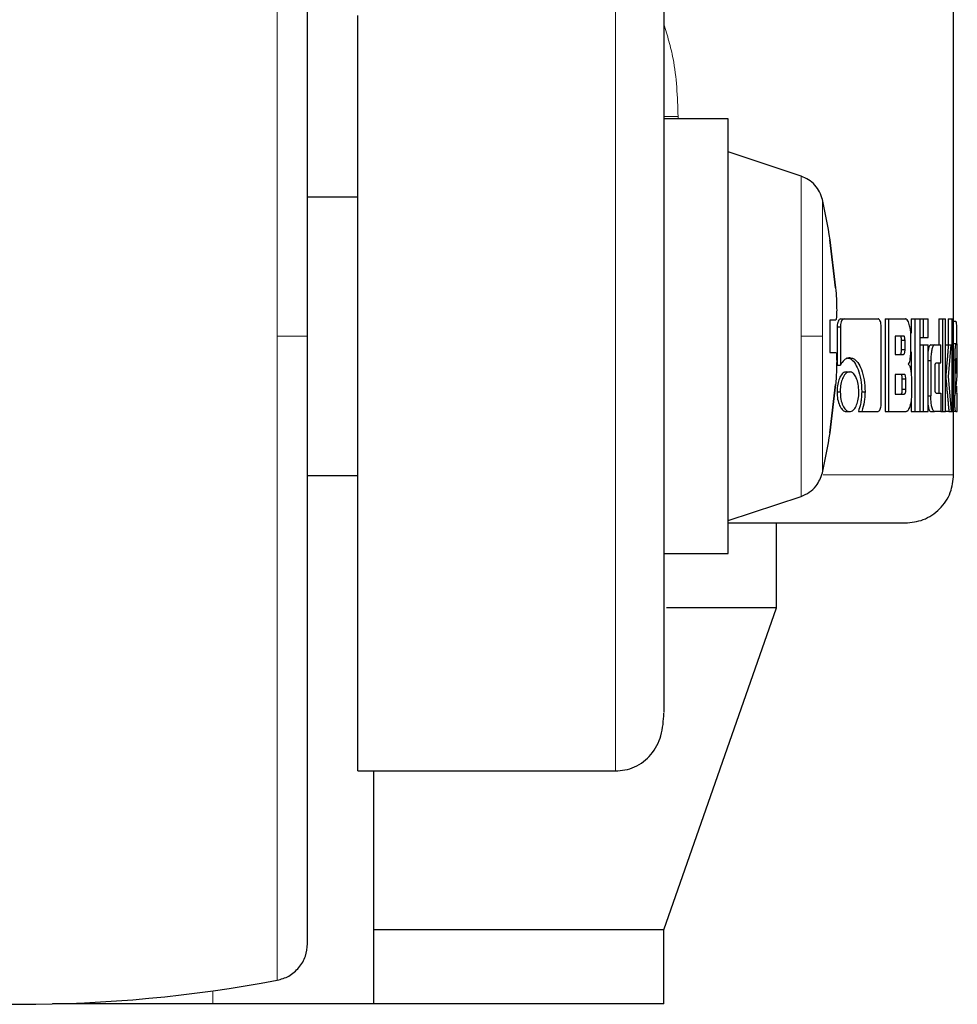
# Model space of a CAD drawing. Header units: millimetres. Extents: x 19 to 255, y 64 to 156.
# Tile 71 of 76: x 253.35 to 254.36, y 63.54 to 64.6. Entities that reach past the tile are written whole.
import ezdxf

# ---------------------------------------------------------------- set-up
doc = ezdxf.new("R2010")
doc.units = ezdxf.units.MM
doc.linetypes.add('PHANTOM', pattern=[12.7, 6.35, -1.27, 1.27, -1.27, 1.27, -1.27])

msp = doc.modelspace()

# ---------------------------------------------------------------- linework, layer by layer
at = {"color": 7, "linetype": 'Continuous', "lineweight": 25}
for p, q in [((254.3592, 64.2544), (254.3592, 65.5011)), ((253.7173, 63.7939), (253.7173, 64.6081)), ((254.1163, 64.4965), (254.0469, 64.4965)), ((254.1163, 64.2623), (254.1163, 64.4965)), ((254.1949, 64.4348), (254.1163, 64.461)), ((253.7173, 64.4123), (253.6629, 64.4123)), ((254.2258, 64.3664), (254.2261, 64.3664)), ((254.2258, 64.3664), (254.232, 64.3144)), ((254.232, 64.3144), (254.2258, 64.3664)), ((254.232, 64.2797), (254.2258, 64.2797)), ((254.2258, 64.2797), (254.2258, 64.245)), ((254.232, 64.2797), (254.2258, 64.2797)), ((254.2377, 64.2811), (254.2412, 64.2811)), ((254.2412, 64.2811), (254.2777, 64.2811)), ((254.2853, 64.2811), (254.2853, 64.1811)), ((254.2853, 64.2811), (254.289, 64.2811)), ((254.289, 64.2811), (254.289, 64.1811)), ((254.289, 64.2811), (254.3072, 64.2811)), ((254.3134, 64.2811), (254.3134, 64.2655)), ((254.3134, 64.2811), (254.3172, 64.2811)), ((254.3172, 64.2811), (254.3172, 64.1811)), ((254.3172, 64.2811), (254.323, 64.2811)), ((254.323, 64.1811), (254.323, 64.2811)), ((254.323, 64.2811), (254.3264, 64.2811)), ((254.3264, 64.2811), (254.3264, 64.2611)), ((254.3264, 64.2811), (254.3316, 64.2811)), ((254.3316, 64.2611), (254.3316, 64.2811)), ((254.3432, 64.2811), (254.3432, 64.2531)), ((254.3432, 64.2811), (254.3471, 64.2811)), ((254.3471, 64.2811), (254.3505, 64.2811)), ((254.3471, 64.2811), (254.3471, 64.1811)), ((254.3505, 64.1811), (254.3505, 64.2811)), ((254.3533, 64.2811), (254.3533, 64.253)), ((254.3533, 64.2811), (254.3572, 64.2811)), ((254.3572, 64.2811), (254.3572, 64.1811)), ((254.3572, 64.2811), (254.3592, 64.2811)), ((254.3592, 64.1811), (254.3592, 64.2811)), ((254.3592, 64.2787), (254.3612, 64.2787)), ((254.2336, 64.2726), (254.2336, 64.2313)), ((254.2336, 64.2726), (254.2371, 64.2726)), ((254.2371, 64.2726), (254.2371, 64.2313)), ((254.2811, 64.1898), (254.2811, 64.2726)), ((254.1163, 64.0281), (254.1163, 64.2623)), ((254.3051, 64.2626), (254.2963, 64.2626)), ((254.2963, 64.2626), (254.2963, 64.2428)), ((254.303, 64.2479), (254.303, 64.2576)), ((254.3068, 64.2576), (254.303, 64.2576)), ((254.3068, 64.2479), (254.3068, 64.2576)), ((254.3131, 64.2506), (254.3131, 64.2626)), ((254.323, 64.2611), (254.3264, 64.2611)), ((254.3264, 64.2611), (254.3316, 64.2611)), ((254.303, 64.2479), (254.3068, 64.2479)), ((254.3134, 64.2457), (254.3134, 64.221)), ((254.323, 64.253), (254.3264, 64.253)), ((254.3264, 64.253), (254.3316, 64.253)), ((254.3264, 64.253), (254.3264, 64.1811)), ((254.3316, 64.1811), (254.3316, 64.253)), ((254.3346, 64.2531), (254.3385, 64.2531)), ((254.3385, 64.2531), (254.3452, 64.2531)), ((254.3452, 64.2336), (254.3452, 64.2531)), ((254.3505, 64.253), (254.3535, 64.253)), ((254.3535, 64.253), (254.3564, 64.253)), ((254.3538, 64.2188), (254.3564, 64.253)), ((254.3592, 64.2544), (254.3614, 64.2544)), ((254.3614, 64.2544), (254.3627, 64.2544)), ((254.3624, 64.2546), (254.3624, 64.2544)), ((254.2258, 64.245), (254.232, 64.245)), ((254.2963, 64.2428), (254.3051, 64.2428)), ((254.3316, 64.2361), (254.3346, 64.2361)), ((254.3346, 64.2361), (254.3346, 64.198)), ((254.3592, 64.237), (254.3603, 64.237)), ((254.3603, 64.237), (254.3603, 64.1983)), ((254.3625, 64.2381), (254.3618, 64.2381)), ((254.3631, 64.2196), (254.3631, 64.237)), ((254.2336, 64.2313), (254.2371, 64.2313)), ((254.2436, 64.224), (254.2472, 64.224)), ((254.3392, 64.2061), (254.3392, 64.2286)), ((254.3403, 64.2336), (254.3452, 64.2336)), ((254.3432, 64.2336), (254.3432, 64.2011)), ((254.3615, 64.2331), (254.3615, 64.2223)), ((254.3627, 64.2329), (254.3615, 64.2329)), ((254.3615, 64.2223), (254.3627, 64.2312)), ((254.3627, 64.2312), (254.3615, 64.2312)), ((254.3627, 64.2312), (254.3627, 64.2329)), ((254.306, 64.2212), (254.2963, 64.2212)), ((254.2963, 64.2212), (254.2963, 64.2)), ((254.3038, 64.2051), (254.3038, 64.2162)), ((254.3076, 64.2162), (254.3038, 64.2162)), ((254.3076, 64.2051), (254.3076, 64.2162)), ((254.3138, 64.2137), (254.3138, 64.1995)), ((254.3505, 64.2188), (254.3508, 64.2188)), ((254.3569, 64.1811), (254.3538, 64.2188)), ((254.3615, 64.2042), (254.3631, 64.2196)), ((254.232, 64.2103), (254.2258, 64.1582)), ((254.2258, 64.1582), (254.232, 64.2103)), ((254.3076, 64.2051), (254.3038, 64.2051)), ((254.3624, 64.2087), (254.3624, 64.2023)), ((254.2335, 64.2025), (254.237, 64.2025)), ((254.2601, 64.2026), (254.2637, 64.2026)), ((254.2963, 64.2), (254.306, 64.2)), ((254.3134, 64.1935), (254.3134, 64.1811)), ((254.3316, 64.198), (254.3346, 64.198)), ((254.3403, 64.2011), (254.3452, 64.2011)), ((254.3452, 64.2011), (254.3452, 64.1811)), ((254.3592, 64.1983), (254.3603, 64.1983)), ((254.3617, 64.2014), (254.3631, 64.2014)), ((254.3631, 64.1811), (254.3631, 64.2014)), ((254.2436, 64.1811), (254.2472, 64.1811)), ((254.2566, 64.1813), (254.2602, 64.1813)), ((254.2602, 64.1813), (254.2777, 64.1813)), ((254.2853, 64.1811), (254.289, 64.1811)), ((254.289, 64.1811), (254.3079, 64.1811)), ((254.3134, 64.1811), (254.3172, 64.1811)), ((254.3172, 64.1811), (254.323, 64.1811)), ((254.323, 64.1811), (254.3264, 64.1811)), ((254.3264, 64.1811), (254.3316, 64.1811)), ((254.3346, 64.1811), (254.3385, 64.1811)), ((254.3452, 64.1811), (254.3385, 64.1811)), ((254.3452, 64.1811), (254.3471, 64.1811)), ((254.3471, 64.1811), (254.3505, 64.1811)), ((254.3541, 64.1811), (254.3505, 64.1811)), ((254.3541, 64.1811), (254.3569, 64.1811)), ((254.3569, 64.1811), (254.3572, 64.1811)), ((254.3572, 64.1811), (254.3592, 64.1811)), ((254.3592, 64.1131), (254.3592, 64.1811)), ((254.3614, 64.1811), (254.3592, 64.1811)), ((254.3614, 64.1811), (254.3631, 64.1811)), ((254.2261, 64.1582), (254.2258, 64.1582)), ((253.6629, 64.1123), (253.7173, 64.1123)), ((254.1163, 64.0636), (254.1949, 64.0898)), ((254.1684, 63.9697), (254.1684, 64.0611)), ((254.0469, 64.0281), (254.1163, 64.0281)), ((254.0469, 63.6227), (254.1684, 63.9697)), ((254.1684, 63.9697), (254.0498, 63.9697)), ((253.7173, 63.7939), (253.9949, 63.7939)), ((253.7346, 63.6227), (253.7346, 63.7939)), ((254.0469, 63.6227), (253.7346, 63.6227)), ((253.7346, 63.5427), (253.7346, 63.6227)), ((254.0469, 63.5427), (254.0469, 63.6227)), ((253.5611, 63.5427), (253.3883, 63.5427)), ((253.7346, 63.5427), (253.5611, 63.5427)), ((254.0469, 63.5427), (253.7346, 63.5427))]:
    msp.add_line(p, q, dxfattribs=at)
at = {"color": 8, "linetype": 'PHANTOM', "lineweight": 18}
for p, q in [((253.6303, 64.9564), (253.6303, 64.2623)), ((253.9949, 64.6539), (253.9949, 63.7939)), ((254.0623, 64.4993), (254.0469, 64.4993)), ((254.0623, 64.4965), (254.0623, 64.4993)), ((254.1949, 64.4348), (254.1949, 64.2623)), ((253.6303, 64.2623), (253.6303, 63.5682)), ((254.1949, 64.2623), (254.1949, 64.0898)), ((254.3624, 64.2546), (254.3592, 64.2546)), ((254.3592, 64.1131), (254.2187, 64.1131)), ((253.5611, 63.5568), (253.5611, 63.5427))]:
    msp.add_line(p, q, dxfattribs=at)
at = {"color": 8, "linetype": 'PHANTOM', "lineweight": 18, "flags": 128}
for points in [[(254.2177, 64.2623), (254.2177, 64.2911), (254.2177, 64.3187), (254.2177, 64.3442), (254.2177, 64.3665), (254.2177, 64.3848), (254.2177, 64.3984), (254.2177, 64.4068), (254.2177, 64.4096)], [(254.2177, 64.115), (254.2177, 64.1178), (254.2177, 64.1262), (254.2177, 64.1398), (254.2177, 64.1581), (254.2177, 64.1805), (254.2177, 64.2059), (254.2177, 64.2336), (254.2177, 64.2623)]]:
    msp.add_lwpolyline(points, dxfattribs=at)
at = {"color": 7, "linetype": 'Continuous', "lineweight": 25}
for centre, radius, start, end in [((253.5718, 64.2623), 0.6625, 9.0401, 12.8479), ((253.5718, 64.2623), 0.6625, 347.1521, 350.9599), ((253.3529, 65.0423), 1.5, 259.3429, 280.6571)]:
    msp.add_arc(centre, radius, start, end, dxfattribs=at)
for points, knots in [([(253.6629, 64.2623), (253.6629, 64.2817), (253.6629, 64.3217), (253.6629, 64.3832), (253.6629, 64.4483), (253.6629, 64.5167), (253.6629, 64.5874), (253.6629, 64.6516), (253.6629, 64.7083), (253.6629, 64.7573), (253.6629, 64.8023), (253.6629, 64.8418), (253.6629, 64.8744), (253.6629, 64.8986), (253.6629, 64.9142), (253.6629, 64.9162), (253.6629, 64.9171)], [0, 0, 0, 0, 0.056514, 0.116768, 0.180699, 0.251724, 0.328022, 0.409681, 0.474925, 0.543225, 0.614383, 0.688109, 0.76403, 0.841682, 0.920534, 1, 1, 1, 1]), ([(254.0469, 64.6573), (254.0469, 64.6567), (254.0469, 64.6501), (254.0469, 64.6244), (254.0469, 64.5814), (254.0469, 64.5283), (254.0469, 64.4704), (254.0469, 64.4106), (254.0469, 64.3517), (254.0469, 64.2956), (254.0469, 64.2422), (254.0469, 64.1891), (254.0469, 64.1342), (254.0469, 64.0772), (254.0469, 64.0204), (254.0469, 63.9666), (254.0469, 63.9187), (254.0469, 63.8819), (254.0469, 63.861), (254.0469, 63.857), (254.0469, 63.8567)], [0, 0, 0, 0, 0.006813, 0.078905, 0.149595, 0.217782, 0.282593, 0.34343, 0.399957, 0.452071, 0.499845, 0.547589, 0.599674, 0.656171, 0.716978, 0.781765, 0.849932, 0.920608, 0.992694, 1, 1, 1, 1]), ([(254.2177, 64.4096), (254.2169, 64.4124), (254.2151, 64.4181), (254.2099, 64.4255), (254.2031, 64.4314), (254.1976, 64.4337), (254.1949, 64.4348)], [0, 0, 0, 0, 0.245855, 0.500001, 0.754146, 1, 1, 1, 1]), ([(254.232, 64.3144), (254.2323, 64.3105), (254.2329, 64.3027), (254.2332, 64.2923), (254.2331, 64.2845), (254.2327, 64.2803), (254.2322, 64.2798), (254.232, 64.2797)], [0, 0, 0, 0, 0.214179, 0.428389, 0.641869, 0.855051, 1, 1, 1, 1]), ([(254.2377, 64.2811), (254.2371, 64.2809), (254.236, 64.2807), (254.2347, 64.2786), (254.2338, 64.2761), (254.2336, 64.274), (254.2336, 64.2728), (254.2336, 64.2726)], [0, 0, 0, 0, 0.270778, 0.516564, 0.734668, 0.950519, 1, 1, 1, 1]), ([(254.2412, 64.2811), (254.2407, 64.2809), (254.2397, 64.2807), (254.2384, 64.279), (254.2375, 64.2766), (254.2371, 64.2743), (254.2371, 64.2729), (254.2371, 64.2726)], [0, 0, 0, 0, 0.237797, 0.478378, 0.691198, 0.914875, 1, 1, 1, 1]), ([(254.2811, 64.2726), (254.2811, 64.2736), (254.281, 64.2757), (254.2803, 64.2783), (254.2794, 64.2801), (254.2785, 64.2809), (254.278, 64.281), (254.2777, 64.2811)], [0, 0, 0, 0, 0.231947, 0.466692, 0.674293, 0.866919, 1, 1, 1, 1]), ([(254.3131, 64.2626), (254.3131, 64.2646), (254.3129, 64.2686), (254.3117, 64.2743), (254.3102, 64.2788), (254.3085, 64.2809), (254.3075, 64.281), (254.3072, 64.2811)], [0, 0, 0, 0, 0.211223, 0.417829, 0.697625, 0.899562, 1, 1, 1, 1]), ([(254.3612, 64.2787), (254.3613, 64.2786), (254.3617, 64.2784), (254.362, 64.2765), (254.3622, 64.2729), (254.3624, 64.2677), (254.3624, 64.2614), (254.3624, 64.2566), (254.3624, 64.2546)], [0, 0, 0, 0, 0.202661, 0.407288, 0.523056, 0.638653, 0.845681, 1, 1, 1, 1]), ([(253.6629, 63.6075), (253.6629, 63.6085), (253.6629, 63.6104), (253.6629, 63.6261), (253.6629, 63.6503), (253.6629, 63.6829), (253.6629, 63.7223), (253.6629, 63.7673), (253.6629, 63.8163), (253.6629, 63.8731), (253.6629, 63.9373), (253.6629, 64.0079), (253.6629, 64.0866), (253.6629, 64.1713), (253.6629, 64.2333), (253.6629, 64.2623)], [0, 0, 0, 0, 0.079473, 0.158331, 0.23599, 0.311917, 0.38565, 0.456814, 0.52512, 0.59037, 0.672045, 0.748348, 0.819371, 0.915252, 1, 1, 1, 1]), ([(254.303, 64.2576), (254.303, 64.2585), (254.303, 64.2598), (254.3027, 64.2613), (254.3023, 64.2621), (254.3018, 64.2626), (254.3015, 64.2626), (254.3013, 64.2626)], [0, 0, 0, 0, 0.316315, 0.470154, 0.624936, 0.841345, 1, 1, 1, 1]), ([(254.3068, 64.2576), (254.3068, 64.2585), (254.3067, 64.2598), (254.3064, 64.2613), (254.3061, 64.2621), (254.3056, 64.2626), (254.3052, 64.2626), (254.3051, 64.2626)], [0, 0, 0, 0, 0.314526, 0.468288, 0.623044, 0.839764, 1, 1, 1, 1]), ([(254.3013, 64.2428), (254.3016, 64.2429), (254.302, 64.243), (254.3025, 64.2438), (254.3028, 64.2449), (254.303, 64.2463), (254.303, 64.2474), (254.303, 64.2479)], [0, 0, 0, 0, 0.305779, 0.463051, 0.62114, 0.820739, 1, 1, 1, 1]), ([(254.3051, 64.2428), (254.3054, 64.2429), (254.3058, 64.243), (254.3062, 64.2437), (254.3066, 64.2448), (254.3068, 64.2462), (254.3068, 64.2473), (254.3068, 64.2479)], [0, 0, 0, 0, 0.272576, 0.436191, 0.601195, 0.792501, 1, 1, 1, 1]), ([(254.3103, 64.2322), (254.3107, 64.2328), (254.3115, 64.2338), (254.3123, 64.2368), (254.313, 64.2425), (254.3131, 64.2473), (254.3131, 64.2506)], [0, 0, 0, 0, 0.186506, 0.3433, 0.548833, 1, 1, 1, 1]), ([(254.3346, 64.2531), (254.3341, 64.2529), (254.3332, 64.2524), (254.3321, 64.2494), (254.3317, 64.247), (254.3316, 64.2463)], [0, 0, 0, 0, 0.419101, 0.841398, 1, 1, 1, 1]), ([(254.3385, 64.2531), (254.338, 64.2529), (254.337, 64.2524), (254.3358, 64.2487), (254.3349, 64.2438), (254.3346, 64.2393), (254.3346, 64.2367), (254.3346, 64.2361)], [0, 0, 0, 0, 0.246107, 0.494052, 0.706474, 0.932691, 1, 1, 1, 1]), ([(254.3535, 64.253), (254.3533, 64.2507), (254.3531, 64.2482), (254.3529, 64.2455), (254.3529, 64.2449), (254.3528, 64.2442), (254.3527, 64.2436), (254.3527, 64.243), (254.3527, 64.2426), (254.3526, 64.242), (254.3526, 64.2414), (254.3525, 64.2408), (254.3525, 64.2404), (254.3524, 64.2399), (254.3524, 64.2395), (254.3524, 64.2391), (254.3523, 64.2385), (254.3522, 64.2375), (254.352, 64.2343), (254.3516, 64.2302), (254.3512, 64.2261), (254.3511, 64.224), (254.3509, 64.2219), (254.3508, 64.2202), (254.3508, 64.2188)], [0, 0, 0, 0, 0.207008, 0.219957, 0.245826, 0.258772, 0.284638, 0.297588, 0.31052, 0.323467, 0.349331, 0.362278, 0.37521, 0.388155, 0.401087, 0.414032, 0.426973, 0.452842, 0.504605, 0.711618, 0.815124, 0.866888, 0.892767, 1, 1, 1, 1]), ([(254.3614, 64.2544), (254.3613, 64.2541), (254.361, 64.2537), (254.3607, 64.2499), (254.3604, 64.245), (254.3603, 64.2405), (254.3603, 64.2378), (254.3603, 64.237)], [0, 0, 0, 0, 0.242856, 0.487181, 0.701514, 0.919942, 1, 1, 1, 1]), ([(254.3631, 64.237), (254.3631, 64.2392), (254.3631, 64.2437), (254.3631, 64.2491), (254.3629, 64.2529), (254.3628, 64.2543), (254.3627, 64.2543), (254.3627, 64.2544)], [0, 0, 0, 0, 0.242797, 0.486982, 0.700869, 0.920406, 1, 1, 1, 1]), ([(254.232, 64.245), (254.2323, 64.2446), (254.2329, 64.2438), (254.2332, 64.2379), (254.2331, 64.2291), (254.2327, 64.2194), (254.2322, 64.2129), (254.232, 64.2103)], [0, 0, 0, 0, 0.21418, 0.428391, 0.641872, 0.855044, 1, 1, 1, 1]), ([(254.2472, 64.239), (254.246, 64.2389), (254.2431, 64.2385), (254.2396, 64.2354), (254.2377, 64.2323), (254.2371, 64.2313)], [0, 0, 0, 0, 0.350302, 0.792536, 1, 1, 1, 1]), ([(254.2437, 64.239), (254.2449, 64.2389), (254.248, 64.2385), (254.2524, 64.2345), (254.2565, 64.2266), (254.2596, 64.2158), (254.2599, 64.207), (254.2601, 64.2026)], [0, 0, 0, 0, 0.140557, 0.342322, 0.543219, 0.771879, 1, 1, 1, 1]), ([(254.2472, 64.239), (254.2485, 64.2389), (254.2515, 64.2385), (254.256, 64.2345), (254.2601, 64.2265), (254.2632, 64.2157), (254.2635, 64.207), (254.2637, 64.2026)], [0, 0, 0, 0, 0.1416755, 0.3442244, 0.5459462, 0.7751962, 1, 1, 1, 1]), ([(254.3618, 64.2381), (254.3618, 64.238), (254.3617, 64.2378), (254.3616, 64.2366), (254.3615, 64.2351), (254.3615, 64.2338), (254.3615, 64.2332), (254.3615, 64.2331)], [0, 0, 0, 0, 0.27205, 0.519381, 0.755461, 0.965061, 1, 1, 1, 1]), ([(254.3627, 64.2329), (254.3627, 64.2337), (254.3627, 64.2349), (254.3627, 64.2364), (254.3627, 64.2373), (254.3626, 64.238), (254.3626, 64.238), (254.3625, 64.2381)], [0, 0, 0, 0, 0.273275, 0.436196, 0.600544, 0.749613, 1, 1, 1, 1]), ([(254.2436, 64.224), (254.2424, 64.2237), (254.2398, 64.2232), (254.2367, 64.2186), (254.2344, 64.2125), (254.2335, 64.2068), (254.2335, 64.2034), (254.2335, 64.2025)], [0, 0, 0, 0, 0.2410426, 0.4841564, 0.6932735, 0.9174125, 1, 1, 1, 1]), ([(254.2472, 64.224), (254.2459, 64.2237), (254.2433, 64.2232), (254.2401, 64.2185), (254.2379, 64.2124), (254.237, 64.2068), (254.237, 64.2034), (254.237, 64.2025)], [0, 0, 0, 0, 0.243009, 0.488111, 0.698166, 0.921109, 1, 1, 1, 1]), ([(254.257, 64.2025), (254.2569, 64.2052), (254.2566, 64.2108), (254.2545, 64.2174), (254.2518, 64.2221), (254.2492, 64.2238), (254.2476, 64.2239), (254.2472, 64.224)], [0, 0, 0, 0, 0.2430374, 0.4880867, 0.7000145, 0.9230851, 1, 1, 1, 1]), ([(254.3103, 64.2322), (254.3107, 64.2318), (254.3116, 64.231), (254.3127, 64.2275), (254.3136, 64.2216), (254.3137, 64.2167), (254.3138, 64.2137)], [0, 0, 0, 0, 0.175766, 0.369276, 0.612781, 1, 1, 1, 1]), ([(254.3392, 64.2286), (254.3392, 64.2293), (254.3392, 64.2304), (254.3393, 64.2319), (254.3395, 64.2328), (254.3399, 64.2335), (254.3401, 64.2335), (254.3403, 64.2336)], [0, 0, 0, 0, 0.2492669, 0.4120777, 0.5763165, 0.7638984, 1, 1, 1, 1]), ([(254.3038, 64.2162), (254.3038, 64.2171), (254.3038, 64.2184), (254.3035, 64.2199), (254.3031, 64.2208), (254.3026, 64.2212), (254.3023, 64.2212), (254.3022, 64.2212)], [0, 0, 0, 0, 0.322788, 0.475963, 0.630149, 0.845207, 1, 1, 1, 1]), ([(254.3076, 64.2162), (254.3076, 64.2171), (254.3075, 64.2184), (254.3073, 64.2199), (254.3069, 64.2208), (254.3064, 64.2212), (254.3061, 64.2212), (254.306, 64.2212)], [0, 0, 0, 0, 0.3209088, 0.474005, 0.6281523, 0.8437807, 1, 1, 1, 1]), ([(254.3508, 64.2188), (254.3508, 64.2179), (254.3509, 64.2161), (254.3513, 64.2113), (254.3517, 64.2071), (254.352, 64.2036), (254.3521, 64.2031), (254.3521, 64.2027), (254.3522, 64.202), (254.3524, 64.1998), (254.3526, 64.1975), (254.3528, 64.1951), (254.353, 64.1936), (254.3531, 64.192), (254.3533, 64.1892), (254.3537, 64.1857), (254.3539, 64.1826), (254.3541, 64.1811)], [0, 0, 0, 0, 0.06175, 0.125049, 0.37786, 0.393636, 0.409437, 0.417321, 0.433104, 0.464685, 0.590986, 0.622561, 0.654123, 0.717281, 0.748849, 0.875151, 1, 1, 1, 1]), ([(254.3022, 64.2), (254.3024, 64.2001), (254.3028, 64.2002), (254.3033, 64.2009), (254.3036, 64.2019), (254.3038, 64.2034), (254.3038, 64.2045), (254.3038, 64.2051)], [0, 0, 0, 0, 0.271623, 0.43203, 0.59394, 0.793196, 1, 1, 1, 1]), ([(254.306, 64.2), (254.3062, 64.2001), (254.3066, 64.2002), (254.3071, 64.2009), (254.3074, 64.2019), (254.3076, 64.2034), (254.3076, 64.2045), (254.3076, 64.2051)], [0, 0, 0, 0, 0.266632, 0.428926, 0.593066, 0.790488, 1, 1, 1, 1]), ([(254.3403, 64.2011), (254.3401, 64.2012), (254.3398, 64.2013), (254.3395, 64.2021), (254.3393, 64.2032), (254.3392, 64.2046), (254.3392, 64.2056), (254.3392, 64.2061)], [0, 0, 0, 0, 0.32424, 0.475628, 0.626705, 0.831188, 1, 1, 1, 1]), ([(254.3617, 64.2014), (254.3617, 64.2014), (254.3616, 64.2014), (254.3616, 64.2018), (254.3616, 64.2022), (254.3615, 64.203), (254.3615, 64.2037), (254.3615, 64.2042)], [0, 0, 0, 0, 0.334838, 0.463223, 0.562574, 0.662351, 1, 1, 1, 1]), ([(254.2335, 64.2025), (254.2336, 64.1998), (254.2339, 64.1943), (254.2361, 64.1877), (254.2389, 64.183), (254.2416, 64.1812), (254.2432, 64.1811), (254.2436, 64.1811)], [0, 0, 0, 0, 0.241036, 0.484231, 0.693455, 0.912988, 1, 1, 1, 1]), ([(254.237, 64.2025), (254.2371, 64.1997), (254.2374, 64.1942), (254.2396, 64.1875), (254.2425, 64.1829), (254.2452, 64.1812), (254.2468, 64.1811), (254.2472, 64.1811)], [0, 0, 0, 0, 0.243071, 0.488342, 0.697747, 0.91662, 1, 1, 1, 1]), ([(254.2472, 64.1811), (254.2485, 64.1813), (254.251, 64.1819), (254.2541, 64.1865), (254.2562, 64.1926), (254.257, 64.1982), (254.257, 64.2016), (254.257, 64.2025)], [0, 0, 0, 0, 0.242953, 0.488024, 0.701039, 0.919141, 1, 1, 1, 1]), ([(254.2601, 64.2026), (254.26, 64.1999), (254.2598, 64.1953), (254.2587, 64.188), (254.2574, 64.1839), (254.2566, 64.1813)], [0, 0, 0, 0, 0.347831, 0.596127, 1, 1, 1, 1]), ([(254.2637, 64.2026), (254.2636, 64.1999), (254.2634, 64.1933), (254.2619, 64.1861), (254.2605, 64.1822), (254.2602, 64.1813)], [0, 0, 0, 0, 0.351403, 0.854002, 1, 1, 1, 1]), ([(254.3138, 64.1995), (254.3137, 64.1975), (254.3136, 64.1934), (254.3124, 64.1877), (254.3108, 64.1833), (254.3091, 64.1812), (254.3082, 64.1811), (254.3079, 64.1811)], [0, 0, 0, 0, 0.212317, 0.418118, 0.699496, 0.906006, 1, 1, 1, 1]), ([(254.3385, 64.1811), (254.338, 64.1813), (254.337, 64.1818), (254.3357, 64.1858), (254.3349, 64.1908), (254.3346, 64.1951), (254.3346, 64.1976), (254.3346, 64.198)], [0, 0, 0, 0, 0.254567, 0.510656, 0.728408, 0.945242, 1, 1, 1, 1]), ([(254.3614, 64.1811), (254.3613, 64.1813), (254.361, 64.1817), (254.3606, 64.1856), (254.3604, 64.1905), (254.3603, 64.195), (254.3603, 64.1977), (254.3603, 64.1983)], [0, 0, 0, 0, 0.246544, 0.494869, 0.706893, 0.924836, 1, 1, 1, 1]), ([(254.2777, 64.1813), (254.2781, 64.1814), (254.279, 64.1816), (254.2801, 64.1834), (254.2808, 64.1858), (254.2811, 64.1881), (254.2811, 64.1894), (254.2811, 64.1898)], [0, 0, 0, 0, 0.237291, 0.477397, 0.692861, 0.918192, 1, 1, 1, 1]), ([(254.3316, 64.188), (254.3317, 64.1872), (254.3321, 64.1848), (254.333, 64.1822), (254.334, 64.1811), (254.3345, 64.1811), (254.3346, 64.1811)], [0, 0, 0, 0, 0.1741905, 0.5437412, 0.9116551, 1, 1, 1, 1]), ([(254.1949, 64.0898), (254.1979, 64.0911), (254.204, 64.0937), (254.2129, 64.102), (254.2159, 64.1101), (254.2177, 64.115)], [0, 0, 0, 0, 0.276681, 0.562552, 1, 1, 1, 1]), ([(254.3072, 64.0611), (254.3137, 64.0617), (254.3238, 64.0628), (254.336, 64.0693), (254.3443, 64.0761), (254.351, 64.0844), (254.3575, 64.0965), (254.3585, 64.1066), (254.3592, 64.1131)], [0, 0, 0, 0, 0.2398226, 0.3688334, 0.5005102, 0.6321121, 0.7609085, 1, 1, 1, 1]), ([(254.1165, 64.0611), (254.1188, 64.0611), (254.1469, 64.0611), (254.1898, 64.0611), (254.2427, 64.0611), (254.2796, 64.0611), (254.3029, 64.0611), (254.3058, 64.0611), (254.3072, 64.0611)], [0, 0, 0, 0, 0.017448, 0.214359, 0.412629, 0.610642, 0.806838, 1, 1, 1, 1]), ([(253.9949, 63.7939), (253.9983, 63.7941), (254.0057, 63.7945), (254.02, 63.7994), (254.0353, 63.8117), (254.0456, 63.8329), (254.0465, 63.848), (254.0469, 63.856)], [0, 0, 0, 0, 0.086449, 0.184457, 0.41434, 0.687432, 1, 1, 1, 1]), ([(253.6303, 63.5682), (253.6346, 63.5694), (253.6435, 63.572), (253.6543, 63.5815), (253.6616, 63.5938), (253.6625, 63.603), (253.6629, 63.6075)], [0, 0, 0, 0, 0.242357, 0.5, 0.757643, 1, 1, 1, 1])]:
    msp.add_open_spline(points, degree=3, knots=knots, dxfattribs=at)
at = {"color": 8, "linetype": 'PHANTOM', "lineweight": 18}
for points, knots in [([(254.0469, 64.5987), (254.0507, 64.5865), (254.0603, 64.5548), (254.0615, 64.5204), (254.0623, 64.4993)], [0, 0, 0, 0, 0.388062, 1, 1, 1, 1]), ([(253.6303, 64.2623), (253.6352, 64.2623), (253.6452, 64.2623), (253.6557, 64.2623), (253.6619, 64.2623), (253.6626, 64.2623), (253.6629, 64.2623)], [0, 0, 0, 0, 0.272471, 0.561871, 0.787533, 1, 1, 1, 1]), ([(254.2177, 64.2623), (254.2167, 64.2623), (254.2147, 64.2623), (254.2074, 64.2623), (254.1996, 64.2623), (254.1949, 64.2623)], [0, 0, 0, 0, 0.276678, 0.562553, 1, 1, 1, 1])]:
    msp.add_open_spline(points, degree=3, knots=knots, dxfattribs=at)

doc.saveas('drawing.dxf')
